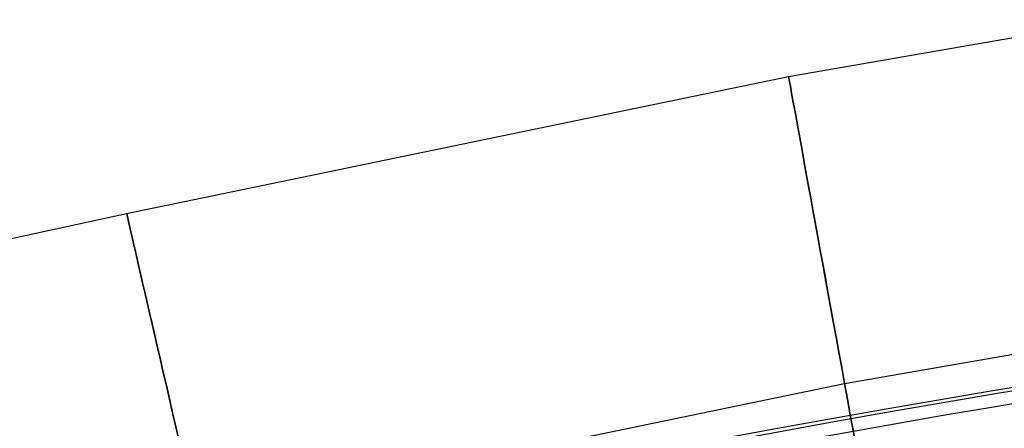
# Model space of a CAD drawing. Extents: x -310 to 431, y -269 to 264.
# Tile 32 of 64: x -161 to -113, y 201 to 221. Entities that reach past the tile are written whole.
import ezdxf

# ---------------------------------------------------------------- set-up
doc = ezdxf.new("R2010")
doc.units = 0
doc.layers.add('PREDEFINITO', color=7, linetype='CONTINUOUS')

msp = doc.modelspace()

# ---------------------------------------------------------------- linework, layer by layer
at = {"layer": 'PREDEFINITO'}
for p, q in [((-123.085, 218.638, 684.478), (-107.122, 221.41, 684.483)), ((-155.358, 211.972, 684.478), (-123.085, 218.638, 684.478)), ((-170.755, 208.621, 684.541), (-155.358, 211.972, 684.478)), ((-120.354, 203.686, 669.278), (-104.755, 206.393, 669.284)), ((-120.354, 203.686, 699.678), (-104.752, 206.39, 699.677)), ((-151.942, 197.161, 699.678), (-120.354, 203.686, 699.678)), ((-151.942, 197.161, 669.278), (-120.354, 203.686, 669.278))]:
    msp.add_line(p, q, dxfattribs=at)
at = {"layer": 'PREDEFINITO', "extrusion": (-0.983726, -0.179678, 3.64532e-06)}
msp.add_circle((-221.996, 684.478, 81.8), 15.2, dxfattribs=at)
at = {"layer": 'PREDEFINITO', "extrusion": (-0.974415, -0.224758, 4.60815e-06)}
msp.add_circle((-226.267, 684.478, 103.744), 15.2, dxfattribs=at)
at = {"layer": 'PREDEFINITO', "extrusion": (4.03057e-06, 0.000711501, 1)}
msp.add_arc((5.009, -500.36, 700.913), 713.044, 76.637243, 103.304726, dxfattribs=at)
at = {"layer": 'PREDEFINITO', "extrusion": (3.50615e-06, 0.000711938, 1)}
msp.add_arc((5.01, -500.242, 700.197), 712.755, 76.635055, 103.306947, dxfattribs=at)
at = {"layer": 'PREDEFINITO', "extrusion": (3.77552e-06, 0.000851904, 1)}
msp.add_arc((5.01, -500.241, 699.821), 712.042, 76.633275, 103.308817, dxfattribs=at)
at = {"layer": 'PREDEFINITO', "extrusion": (1.21531e-05, -0.039416, -0.999223)}
msp.add_arc((4.877, 478.124, -679.085), 659.911, 255.513625, 284.583503, dxfattribs=at)
at = {"layer": 'PREDEFINITO', "extrusion": (1.27184e-05, -0.041958, -0.999119)}
msp.add_arc((4.88, 479.571, -678.81), 659.599, 255.507196, 284.589381, dxfattribs=at)
at = {"layer": 'PREDEFINITO', "extrusion": (1.19728e-05, -0.038981, -0.99924)}
msp.add_arc((4.878, 480.142, -679.565), 661.746, 255.563724, 284.532972, dxfattribs=at)
at = {"layer": 'PREDEFINITO', "extrusion": (-6.19834e-08, 8.16499e-07, 1)}
msp.add_arc((5.026, -496.717, 684.957), 697.18, 76.106758, 103.835769, dxfattribs=at)

doc.saveas('drawing.dxf')
